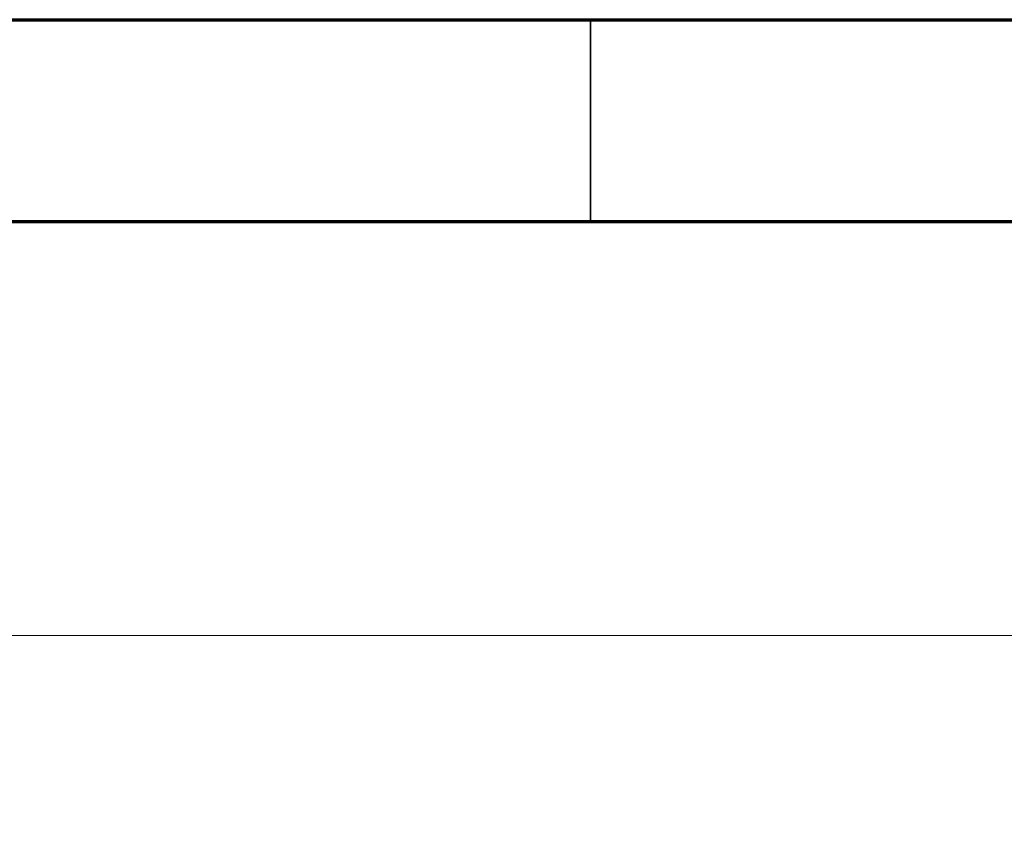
# Model space of a CAD drawing. Header units: millimetres. Extents: x 6 to 415, y 5 to 292.
# Tile 54 of 61: x 251 to 275, y 272 to 292. Entities that reach past the tile are written whole.
import ezdxf

# ---------------------------------------------------------------- set-up
doc = ezdxf.new("R2010")
doc.units = ezdxf.units.MM
doc.styles.add('SLDTEXTSTYLE0', font='TXT', dxfattribs={"width": 0.75})
doc.dimstyles.new('SLDDIMSTYLE0', dxfattribs={"dimtxt": 3.5, "dimasz": 3.302, "dimexe": 0, "dimexo": 0.0625, "dimgap": 0.875, "dimtad": 1, "dimlfac": 2, "dimrnd": 1e-09, "dimzin": 12, "dimdsep": 46, "dimtxsty": 'SLDTEXTSTYLE0', "dimsah": 1, "dimcen": 0.09, "dimadec": 0, "dimazin": 3, "dimtfac": 1, "dimtofl": 0, "dimtmove": 0, "dimatfit": 3, "dimfxl": 0, "dimfrac": 2, "dimtolj": 1, "dimtzin": 12, "dimarcsym": 0})

# ---------------------------------------------------------------- blocks, each defined once
blk = doc.blocks.new('_D')
at = {"color": 7, "linetype": 'Continuous', "lineweight": 18}
for p, q in [((102.635, 270.853), (102.635, 277.749)), ((324.135, 223.003), (324.135, 277.749)), ((102.635, 276.749), (324.135, 276.749))]:
    blk.add_line(p, q, dxfattribs=at)
for points in [[(102.635, 276.749), (105.937, 276.241), (105.937, 277.257)], [(324.135, 276.749), (320.833, 277.257), (320.833, 276.241)]]:
    blk.add_solid(points, dxfattribs=at)
at = {"color": 7, "linetype": 'Continuous', "lineweight": 18, "insert": (225.628, 281.26), "char_height": 3.5, "attachment_point": 1, "style": 'SLDTEXTSTYLE0'}
blk.add_mtext('443', dxfattribs=at)

msp = doc.modelspace()

# ---------------------------------------------------------------- linework, layer by layer
at = {"color": 7, "linetype": 'Continuous', "lineweight": 70}
for p, q in [((15, 292), (415, 292)), ((20, 287), (410, 287))]:
    msp.add_line(p, q, dxfattribs=at)
at = {"color": 7, "linetype": 'Continuous', "lineweight": 35}
msp.add_line((265, 287), (265, 292), dxfattribs=at)

# ---------------------------------------------------------------- dimensions: what is measured, and where the dimension line sits
at = {"color": 7, "linetype": 'Continuous', "lineweight": 18}
dim = msp.add_linear_dim(base=(324.1348, 276.7487), p1=(102.6348, 269.8527), p2=(324.1348, 222.0027), dimstyle='SLDDIMSTYLE0', dxfattribs=at)
dim.commit()
dim.dimension.update_dxf_attribs({"geometry": '_D', "text_midpoint": (229.5069, 276.7487), "dimtype": 160})

doc.saveas('drawing.dxf')
